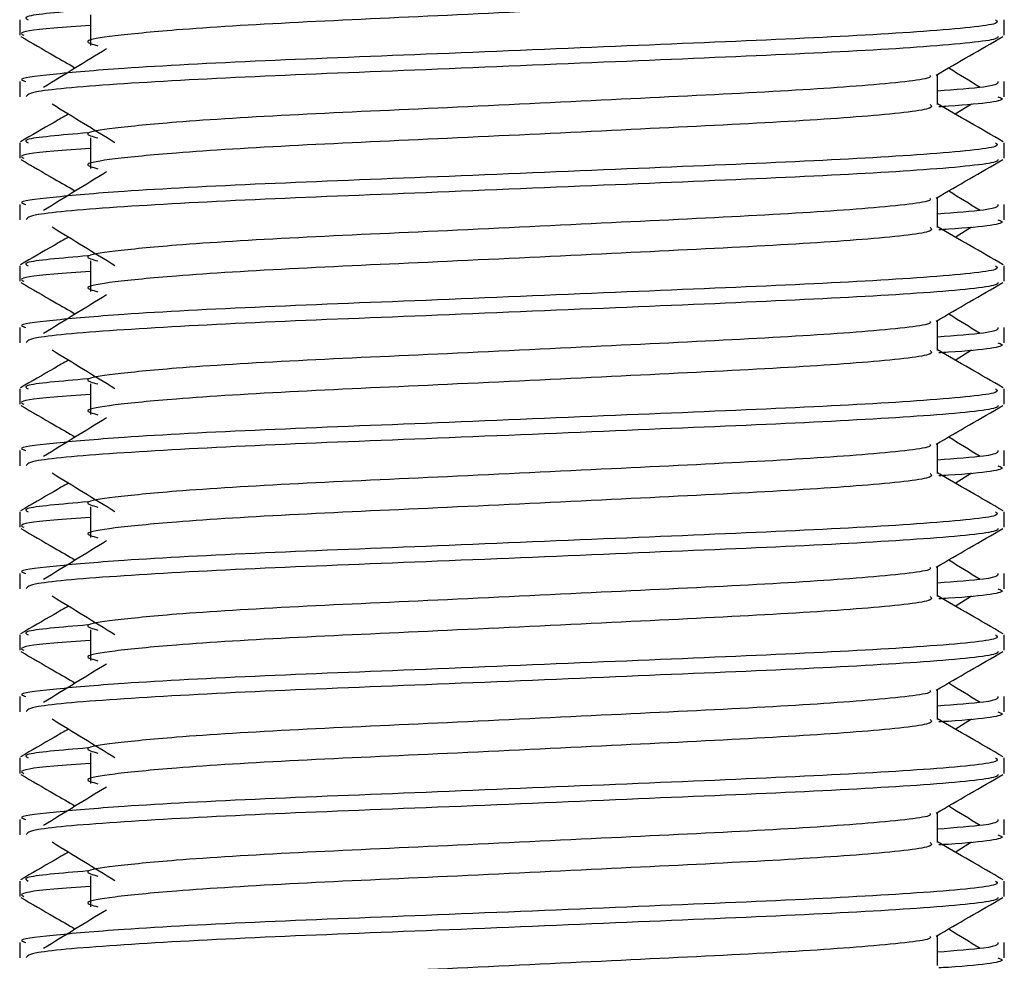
# Model space of a CAD drawing. Header units: millimetres. Extents: x 0 to 420, y 0 to 297.
# Tile 47 of 79: x 290.9 to 292.18, y 186.78 to 188. Entities that reach past the tile are written whole.
import ezdxf

# ---------------------------------------------------------------- set-up
doc = ezdxf.new("R2010")
doc.units = ezdxf.units.MM

msp = doc.modelspace()

# ---------------------------------------------------------------- linework, layer by layer
at = {"color": 7, "linetype": 'Continuous', "lineweight": 25}
for p, q in [((290.89934, 187.99624), (290.89934, 187.97636)), ((290.99113, 188.00283), (290.99113, 187.96297)), ((292.17483, 187.97636), (292.17483, 187.99624)), ((290.89934, 187.91654), (290.89934, 187.89667)), ((292.08853, 187.88681), (292.08853, 187.92568)), ((292.17483, 187.89667), (292.17483, 187.91654)), ((292.11153, 187.87433), (292.13286, 187.88739)), ((290.99113, 187.8434), (290.99113, 187.80354)), ((290.89934, 187.8368), (290.89934, 187.81692)), ((292.17483, 187.81692), (292.17483, 187.8368)), ((292.08853, 187.72737), (292.08853, 187.76624)), ((290.89934, 187.75711), (290.89934, 187.73723)), ((292.17483, 187.73723), (292.17483, 187.75711)), ((292.11153, 187.71489), (292.13286, 187.72796)), ((290.89934, 187.67737), (290.89934, 187.65749)), ((290.99113, 187.68396), (290.99113, 187.6441)), ((292.17483, 187.65749), (292.17483, 187.67737)), ((290.89934, 187.59767), (290.89934, 187.5778)), ((292.08853, 187.56793), (292.08853, 187.6068)), ((292.17483, 187.5778), (292.17483, 187.59767)), ((292.11153, 187.55545), (292.13286, 187.56852)), ((290.99113, 187.52452), (290.99113, 187.48466)), ((290.89934, 187.51793), (290.89934, 187.49805)), ((292.17483, 187.49805), (292.17483, 187.51793)), ((292.08853, 187.4085), (292.08853, 187.44737)), ((290.89934, 187.43823), (290.89934, 187.41836)), ((292.17483, 187.41836), (292.17483, 187.43823)), ((292.11153, 187.39601), (292.13286, 187.40908)), ((290.89934, 187.35849), (290.89934, 187.33861)), ((290.99113, 187.36509), (290.99113, 187.32523)), ((292.17483, 187.33861), (292.17483, 187.35849)), ((290.89934, 187.2788), (290.89934, 187.25892)), ((292.08853, 187.24906), (292.08853, 187.28793)), ((292.17483, 187.25892), (292.17483, 187.2788)), ((292.11153, 187.23658), (292.13286, 187.24965)), ((290.99113, 187.20565), (290.99113, 187.16579)), ((290.89934, 187.19906), (290.89934, 187.17918)), ((292.17483, 187.17918), (292.17483, 187.19906)), ((292.08853, 187.08962), (292.08853, 187.12849)), ((290.89934, 187.11936), (290.89934, 187.09949)), ((292.17483, 187.09949), (292.17483, 187.11936)), ((292.11153, 187.07714), (292.13286, 187.09021)), ((290.89934, 187.03962), (290.89934, 187.01974)), ((290.99113, 187.04621), (290.99113, 187.00635)), ((292.17483, 187.01974), (292.17483, 187.03962)), ((290.89934, 186.95992), (290.89934, 186.94005)), ((292.08853, 186.93019), (292.08853, 186.96906)), ((292.17483, 186.94005), (292.17483, 186.95992)), ((292.11153, 186.9177), (292.13286, 186.93077)), ((290.99113, 186.88677), (290.99113, 186.84692)), ((290.89934, 186.88018), (290.89934, 186.8603)), ((292.17483, 186.8603), (292.17483, 186.88018)), ((292.08853, 186.77075), (292.08853, 186.80962)), ((290.89934, 186.80049), (290.89934, 186.78061)), ((292.17483, 186.78061), (292.17483, 186.80049))]:
    msp.add_line(p, q, dxfattribs=at)
for points, knots in [([(292.079, 188.04612), (292.08074, 188.04458), (292.08598, 188.03994), (292.00836, 188.03104), (291.86281, 188.02173), (291.66718, 188.01246), (291.45426, 188.00193), (291.25273, 187.99311), (291.10377, 187.98406), (291.01794, 187.97541), (290.97786, 187.96904), (290.99347, 187.96475), (291.00042, 187.96284)], [0, 0, 0, 0, 0.059132, 0.1771634, 0.2920638, 0.4068492, 0.5248979, 0.6384095, 0.7547738, 0.8442256, 0.9306466, 1, 1, 1, 1]), ([(290.98759, 188.0093), (290.95307, 188.00637), (290.90004, 188.00185), (290.9077, 187.99769), (290.91037, 187.99624)], [0, 0, 0, 0, 0.6510435, 1, 1, 1, 1]), ([(292.16379, 187.99624), (292.16577, 187.99471), (292.17175, 187.9901), (292.08208, 187.98121), (291.91379, 187.97191), (291.68756, 187.96263), (291.44124, 187.95211), (291.20841, 187.94329), (291.03533, 187.93424), (290.9384, 187.92558), (290.89409, 187.92036), (290.90481, 187.91727), (290.90731, 187.91654)], [0, 0, 0, 0, 0.0610772, 0.1845123, 0.3046768, 0.4247211, 0.5481742, 0.6668878, 0.7885815, 0.8821287, 0.9725098, 1, 1, 1, 1]), ([(290.99113, 187.98924), (290.97417, 187.988), (290.92207, 187.98419), (290.8972, 187.98015), (290.90323, 187.97707), (290.90463, 187.97636)], [0, 0, 0, 0, 0.2705432, 0.831179, 1, 1, 1, 1]), ([(290.90085, 187.97476), (290.91527, 187.96641), (290.93879, 187.9528), (290.96231, 187.93919), (290.9714, 187.93392)], [0, 0, 0, 0, 0.6131696, 1, 1, 1, 1]), ([(292.16721, 187.97465), (292.16672, 187.97366), (292.16468, 187.96954), (292.08229, 187.96128), (291.91375, 187.95198), (291.68751, 187.9427), (291.44148, 187.93218), (291.20755, 187.92336), (291.02347, 187.9135), (290.91253, 187.90409), (290.90906, 187.89886), (290.9076, 187.89667)], [0, 0, 0, 0, 0.0399117, 0.1661575, 0.2890582, 0.4118359, 0.5381002, 0.6595169, 0.7839817, 0.9096926, 1, 1, 1, 1]), ([(292.08681, 187.92468), (292.10122, 187.93303), (292.13005, 187.94972), (292.15889, 187.96641), (292.17331, 187.97476)], [0, 0, 0, 0, 0.4999356, 1, 1, 1, 1]), ([(291.01173, 187.95863), (290.99815, 187.9503), (290.97097, 187.93366), (290.94385, 187.91702), (290.93029, 187.9087)], [0, 0, 0, 0, 0.49999, 1, 1, 1, 1]), ([(292.14388, 187.9087), (292.13032, 187.91702), (292.11663, 187.92543), (292.1029, 187.93383), (292.10276, 187.93392)], [0, 0, 0, 0, 0.9898318, 1, 1, 1, 1]), ([(292.07875, 187.92456), (292.07941, 187.92366), (292.08233, 187.91965), (292.00726, 187.91144), (291.8631, 187.90216), (291.6671, 187.89288), (291.45428, 187.88235), (291.25272, 187.87354), (291.10377, 187.86448), (291.01793, 187.85583), (290.97785, 187.84946), (290.99348, 187.84516), (291.00044, 187.84325)], [0, 0, 0, 0, 0.0351066, 0.1561349, 0.2739528, 0.3916527, 0.5126988, 0.6290926, 0.7484115, 0.8401345, 0.9287498, 1, 1, 1, 1]), ([(292.16686, 187.91654), (292.16722, 187.91416), (292.16782, 187.91014), (292.11156, 187.90576), (292.08853, 187.90396)], [0, 0, 0, 0, 0.5906829, 1, 1, 1, 1]), ([(292.16656, 187.89667), (292.16889, 187.89592), (292.1808, 187.89211), (292.1501, 187.88735), (292.09443, 187.88379), (292.09024, 187.88352)], [0, 0, 0, 0, 0.1837303, 0.9385556, 1, 1, 1, 1]), ([(290.9413, 187.88739), (290.95489, 187.87907), (290.98207, 187.86243), (291.00919, 187.84578), (291.02275, 187.83746)], [0, 0, 0, 0, 0.5000113, 1, 1, 1, 1]), ([(292.079, 187.88669), (292.08074, 187.88514), (292.08598, 187.88051), (292.00836, 187.8716), (291.86281, 187.8623), (291.66718, 187.85302), (291.45426, 187.8425), (291.25273, 187.83368), (291.10377, 187.82462), (291.01794, 187.81597), (290.97786, 187.80961), (290.99347, 187.80531), (291.00042, 187.8034)], [0, 0, 0, 0, 0.059132, 0.1771634, 0.2920638, 0.4068492, 0.5248979, 0.6384095, 0.7547738, 0.8442256, 0.9306466, 1, 1, 1, 1]), ([(292.17363, 187.83839), (292.15921, 187.84674), (292.13084, 187.86315), (292.10248, 187.87956), (292.08853, 187.88764)], [0, 0, 0, 0, 0.5083681, 1, 1, 1, 1]), ([(290.96264, 187.87433), (290.95636, 187.87069), (290.93566, 187.85871), (290.91496, 187.84674), (290.90054, 187.83839)], [0, 0, 0, 0, 0.30333814, 1, 1, 1, 1]), ([(290.98759, 187.84987), (290.95307, 187.84693), (290.90004, 187.84242), (290.9077, 187.83826), (290.91037, 187.8368)], [0, 0, 0, 0, 0.6510435, 1, 1, 1, 1]), ([(292.16379, 187.8368), (292.16577, 187.83528), (292.17175, 187.83066), (292.08208, 187.82178), (291.91379, 187.81247), (291.68756, 187.8032), (291.44124, 187.79267), (291.20841, 187.78385), (291.03533, 187.7748), (290.9384, 187.76614), (290.89409, 187.76092), (290.90481, 187.75783), (290.90731, 187.75711)], [0, 0, 0, 0, 0.0610772, 0.1845123, 0.3046768, 0.4247211, 0.5481742, 0.6668878, 0.7885815, 0.8821287, 0.9725098, 1, 1, 1, 1]), ([(290.99113, 187.82981), (290.97417, 187.82857), (290.92207, 187.82475), (290.8972, 187.82071), (290.90323, 187.81763), (290.90463, 187.81692)], [0, 0, 0, 0, 0.2705432, 0.831179, 1, 1, 1, 1]), ([(290.90085, 187.81532), (290.91527, 187.80697), (290.93879, 187.79336), (290.96231, 187.77975), (290.9714, 187.77448)], [0, 0, 0, 0, 0.6131696, 1, 1, 1, 1]), ([(292.16721, 187.81521), (292.16672, 187.81422), (292.16468, 187.81011), (292.08229, 187.80184), (291.91375, 187.79255), (291.68751, 187.78327), (291.44148, 187.77274), (291.20755, 187.76393), (291.02347, 187.75406), (290.91253, 187.74465), (290.90906, 187.73942), (290.9076, 187.73723)], [0, 0, 0, 0, 0.0399117, 0.1661575, 0.2890582, 0.4118359, 0.5381002, 0.6595169, 0.7839817, 0.9096926, 1, 1, 1, 1]), ([(292.08681, 187.76524), (292.10122, 187.77359), (292.13005, 187.79029), (292.15889, 187.80697), (292.17331, 187.81532)], [0, 0, 0, 0, 0.4999356, 1, 1, 1, 1]), ([(291.01173, 187.79919), (290.99815, 187.79087), (290.97097, 187.77422), (290.94385, 187.75758), (290.93029, 187.74926)], [0, 0, 0, 0, 0.49999, 1, 1, 1, 1]), ([(292.07875, 187.76512), (292.07941, 187.76422), (292.08233, 187.76021), (292.00726, 187.75201), (291.8631, 187.74272), (291.6671, 187.73344), (291.45428, 187.72292), (291.25272, 187.7141), (291.10377, 187.70505), (291.01793, 187.69639), (290.97785, 187.69003), (290.99348, 187.68573), (291.00044, 187.68381)], [0, 0, 0, 0, 0.0351066, 0.1561349, 0.2739528, 0.3916527, 0.5126988, 0.6290926, 0.7484115, 0.8401345, 0.9287498, 1, 1, 1, 1]), ([(292.14388, 187.74926), (292.13032, 187.75758), (292.11663, 187.76599), (292.1029, 187.7744), (292.10276, 187.77448)], [0, 0, 0, 0, 0.9898318, 1, 1, 1, 1]), ([(292.16686, 187.75711), (292.16722, 187.75473), (292.16782, 187.7507), (292.11156, 187.74632), (292.08853, 187.74453)], [0, 0, 0, 0, 0.5906829, 1, 1, 1, 1]), ([(290.9413, 187.72796), (290.95489, 187.71963), (290.98207, 187.70299), (291.00919, 187.68634), (291.02275, 187.67802)], [0, 0, 0, 0, 0.5000113, 1, 1, 1, 1]), ([(292.079, 187.72725), (292.08074, 187.7257), (292.08598, 187.72107), (292.00836, 187.71216), (291.86281, 187.70286), (291.66718, 187.69358), (291.45426, 187.68306), (291.25273, 187.67424), (291.10377, 187.66519), (291.01794, 187.65653), (290.97786, 187.65017), (290.99347, 187.64588), (291.00042, 187.64396)], [0, 0, 0, 0, 0.05913196, 0.17716337, 0.29206379, 0.4068492, 0.5248979, 0.63840949, 0.75477382, 0.84422556, 0.93064656, 1, 1, 1, 1]), ([(292.17363, 187.67896), (292.15921, 187.6873), (292.13084, 187.70371), (292.10248, 187.72013), (292.08853, 187.7282)], [0, 0, 0, 0, 0.50836813, 1, 1, 1, 1]), ([(292.16656, 187.73723), (292.16889, 187.73649), (292.1808, 187.73267), (292.1501, 187.72791), (292.09443, 187.72435), (292.09024, 187.72408)], [0, 0, 0, 0, 0.1837303, 0.9385556, 1, 1, 1, 1]), ([(290.96264, 187.71489), (290.95636, 187.71125), (290.93566, 187.69927), (290.91496, 187.6873), (290.90054, 187.67896)], [0, 0, 0, 0, 0.3033381, 1, 1, 1, 1]), ([(290.98759, 187.69043), (290.95307, 187.68749), (290.90004, 187.68298), (290.9077, 187.67882), (290.91037, 187.67737)], [0, 0, 0, 0, 0.6510435, 1, 1, 1, 1]), ([(292.16379, 187.67737), (292.16577, 187.67584), (292.17175, 187.67122), (292.08208, 187.66234), (291.91379, 187.65304), (291.68756, 187.64376), (291.44124, 187.63323), (291.20841, 187.62441), (291.03533, 187.61537), (290.9384, 187.6067), (290.89409, 187.60149), (290.90481, 187.59839), (290.90731, 187.59767)], [0, 0, 0, 0, 0.0610772, 0.1845123, 0.3046768, 0.4247211, 0.5481742, 0.6668878, 0.7885815, 0.8821287, 0.9725098, 1, 1, 1, 1]), ([(290.99113, 187.67037), (290.97417, 187.66913), (290.92207, 187.66532), (290.8972, 187.66127), (290.90323, 187.6582), (290.90463, 187.65749)], [0, 0, 0, 0, 0.2705432, 0.831179, 1, 1, 1, 1]), ([(290.90085, 187.65588), (290.91527, 187.64754), (290.93879, 187.63393), (290.96231, 187.62031), (290.9714, 187.61504)], [0, 0, 0, 0, 0.6131696, 1, 1, 1, 1]), ([(292.16721, 187.65577), (292.16672, 187.65478), (292.16468, 187.65067), (292.08229, 187.6424), (291.91375, 187.63311), (291.68751, 187.62383), (291.44148, 187.6133), (291.20755, 187.60449), (291.02347, 187.59462), (290.91253, 187.58521), (290.90906, 187.57998), (290.9076, 187.5778)], [0, 0, 0, 0, 0.0399117, 0.1661575, 0.2890582, 0.4118359, 0.5381002, 0.6595169, 0.7839817, 0.9096926, 1, 1, 1, 1]), ([(292.08681, 187.60581), (292.10122, 187.61415), (292.13005, 187.63085), (292.15889, 187.64754), (292.17331, 187.65588)], [0, 0, 0, 0, 0.4999356, 1, 1, 1, 1]), ([(291.01173, 187.63975), (290.99815, 187.63143), (290.97097, 187.61479), (290.94385, 187.59815), (290.93029, 187.58982)], [0, 0, 0, 0, 0.49999, 1, 1, 1, 1]), ([(292.14388, 187.58982), (292.13032, 187.59815), (292.11663, 187.60655), (292.1029, 187.61496), (292.10276, 187.61504)], [0, 0, 0, 0, 0.9898318, 1, 1, 1, 1]), ([(292.07875, 187.60568), (292.07941, 187.60478), (292.08233, 187.60078), (292.00726, 187.59257), (291.8631, 187.58329), (291.6671, 187.574), (291.45428, 187.56348), (291.25272, 187.55466), (291.10377, 187.54561), (291.01793, 187.53696), (290.97785, 187.53059), (290.99348, 187.52629), (291.00044, 187.52437)], [0, 0, 0, 0, 0.0351066, 0.1561349, 0.2739528, 0.3916527, 0.5126988, 0.6290926, 0.7484115, 0.8401345, 0.9287498, 1, 1, 1, 1]), ([(292.16686, 187.59767), (292.16722, 187.59529), (292.16782, 187.59126), (292.11156, 187.58688), (292.08853, 187.58509)], [0, 0, 0, 0, 0.5906829, 1, 1, 1, 1]), ([(292.16656, 187.5778), (292.16889, 187.57705), (292.1808, 187.57324), (292.1501, 187.56848), (292.09443, 187.56491), (292.09024, 187.56464)], [0, 0, 0, 0, 0.1837303, 0.9385556, 1, 1, 1, 1]), ([(290.9413, 187.56852), (290.95489, 187.5602), (290.98207, 187.54355), (291.00919, 187.52691), (291.02275, 187.51859)], [0, 0, 0, 0, 0.5000113, 1, 1, 1, 1]), ([(292.079, 187.56781), (292.08074, 187.56627), (292.08598, 187.56163), (292.00836, 187.55273), (291.86281, 187.54342), (291.66718, 187.53415), (291.45426, 187.52362), (291.25273, 187.5148), (291.10377, 187.50575), (291.01794, 187.4971), (290.97786, 187.49073), (290.99347, 187.48644), (291.00042, 187.48453)], [0, 0, 0, 0, 0.05913196, 0.17716337, 0.29206379, 0.4068492, 0.5248979, 0.63840949, 0.75477382, 0.84422556, 0.93064656, 1, 1, 1, 1]), ([(292.17363, 187.51952), (292.15921, 187.52786), (292.13084, 187.54427), (292.10248, 187.56069), (292.08853, 187.56876)], [0, 0, 0, 0, 0.50836813, 1, 1, 1, 1]), ([(290.96264, 187.55545), (290.95636, 187.55182), (290.93566, 187.53984), (290.91496, 187.52786), (290.90054, 187.51952)], [0, 0, 0, 0, 0.3033381, 1, 1, 1, 1]), ([(290.98759, 187.53099), (290.95307, 187.52806), (290.90004, 187.52354), (290.9077, 187.51938), (290.91037, 187.51793)], [0, 0, 0, 0, 0.6510435, 1, 1, 1, 1]), ([(292.16379, 187.51793), (292.16577, 187.5164), (292.17175, 187.51179), (292.08208, 187.5029), (291.91379, 187.4936), (291.68756, 187.48432), (291.44124, 187.4738), (291.20841, 187.46498), (291.03533, 187.45593), (290.9384, 187.44726), (290.89409, 187.44205), (290.90481, 187.43895), (290.90731, 187.43823)], [0, 0, 0, 0, 0.0610772, 0.1845123, 0.3046768, 0.4247211, 0.5481742, 0.6668878, 0.7885815, 0.8821287, 0.9725098, 1, 1, 1, 1]), ([(290.99113, 187.51093), (290.97417, 187.50969), (290.92207, 187.50588), (290.8972, 187.50184), (290.90323, 187.49876), (290.90463, 187.49805)], [0, 0, 0, 0, 0.2705432, 0.831179, 1, 1, 1, 1]), ([(290.90085, 187.49645), (290.91527, 187.4881), (290.93879, 187.47449), (290.96231, 187.46087), (290.9714, 187.45561)], [0, 0, 0, 0, 0.6131696, 1, 1, 1, 1]), ([(292.16721, 187.49634), (292.16672, 187.49535), (292.16468, 187.49123), (292.08229, 187.48297), (291.91375, 187.47367), (291.68751, 187.46439), (291.44148, 187.45387), (291.20755, 187.44505), (291.02347, 187.43518), (290.91253, 187.42578), (290.90906, 187.42055), (290.9076, 187.41836)], [0, 0, 0, 0, 0.0399117, 0.1661575, 0.2890582, 0.4118359, 0.5381002, 0.6595169, 0.7839817, 0.9096926, 1, 1, 1, 1]), ([(292.08681, 187.44637), (292.10122, 187.45472), (292.13005, 187.47141), (292.15889, 187.4881), (292.17331, 187.49645)], [0, 0, 0, 0, 0.4999356, 1, 1, 1, 1]), ([(291.01173, 187.48031), (290.99815, 187.47199), (290.97097, 187.45535), (290.94385, 187.43871), (290.93029, 187.43039)], [0, 0, 0, 0, 0.49998997, 1, 1, 1, 1]), ([(292.07875, 187.44625), (292.07941, 187.44534), (292.08233, 187.44134), (292.00726, 187.43313), (291.8631, 187.42385), (291.6671, 187.41457), (291.45428, 187.40404), (291.25272, 187.39522), (291.10377, 187.38617), (291.01793, 187.37752), (290.97785, 187.37115), (290.99348, 187.36685), (291.00044, 187.36494)], [0, 0, 0, 0, 0.0351066, 0.1561349, 0.2739528, 0.3916527, 0.5126988, 0.6290926, 0.7484115, 0.8401345, 0.9287498, 1, 1, 1, 1]), ([(292.14388, 187.43039), (292.13032, 187.43871), (292.11663, 187.44711), (292.1029, 187.45552), (292.10276, 187.45561)], [0, 0, 0, 0, 0.9898318, 1, 1, 1, 1]), ([(292.16686, 187.43823), (292.16722, 187.43585), (292.16782, 187.43183), (292.11156, 187.42745), (292.08853, 187.42565)], [0, 0, 0, 0, 0.5906829, 1, 1, 1, 1]), ([(290.9413, 187.40908), (290.95489, 187.40076), (290.98207, 187.38412), (291.00919, 187.36747), (291.02275, 187.35915)], [0, 0, 0, 0, 0.5000113, 1, 1, 1, 1]), ([(292.079, 187.40838), (292.08074, 187.40683), (292.08598, 187.4022), (292.00836, 187.39329), (291.86281, 187.38399), (291.66718, 187.37471), (291.45426, 187.36418), (291.25273, 187.35537), (291.10377, 187.34631), (291.01794, 187.33766), (290.97786, 187.3313), (290.99347, 187.327), (291.00042, 187.32509)], [0, 0, 0, 0, 0.059132, 0.1771634, 0.2920638, 0.4068492, 0.5248979, 0.6384095, 0.7547738, 0.8442256, 0.9306466, 1, 1, 1, 1]), ([(292.17363, 187.36008), (292.15921, 187.36843), (292.13084, 187.38484), (292.10248, 187.40125), (292.08853, 187.40933)], [0, 0, 0, 0, 0.5083681, 1, 1, 1, 1]), ([(292.16656, 187.41836), (292.16889, 187.41761), (292.1808, 187.4138), (292.1501, 187.40904), (292.09443, 187.40547), (292.09024, 187.40521)], [0, 0, 0, 0, 0.1837303, 0.9385556, 1, 1, 1, 1]), ([(290.96264, 187.39601), (290.95636, 187.39238), (290.93566, 187.3804), (290.91496, 187.36843), (290.90054, 187.36008)], [0, 0, 0, 0, 0.3033381, 1, 1, 1, 1]), ([(290.98759, 187.37156), (290.95307, 187.36862), (290.90004, 187.36411), (290.9077, 187.35994), (290.91037, 187.35849)], [0, 0, 0, 0, 0.6510435, 1, 1, 1, 1]), ([(292.16379, 187.35849), (292.16577, 187.35697), (292.17175, 187.35235), (292.08208, 187.34347), (291.91379, 187.33416), (291.68756, 187.32489), (291.44124, 187.31436), (291.20841, 187.30554), (291.03533, 187.29649), (290.9384, 187.28783), (290.89409, 187.28261), (290.90481, 187.27952), (290.90731, 187.2788)], [0, 0, 0, 0, 0.0610772, 0.1845123, 0.3046768, 0.4247211, 0.5481742, 0.6668878, 0.7885815, 0.8821287, 0.9725098, 1, 1, 1, 1]), ([(290.99113, 187.3515), (290.97417, 187.35026), (290.92207, 187.34644), (290.8972, 187.3424), (290.90323, 187.33932), (290.90463, 187.33861)], [0, 0, 0, 0, 0.2705432, 0.831179, 1, 1, 1, 1]), ([(290.90085, 187.33701), (290.91527, 187.32866), (290.93879, 187.31505), (290.96231, 187.30144), (290.9714, 187.29617)], [0, 0, 0, 0, 0.6131696, 1, 1, 1, 1]), ([(292.16721, 187.3369), (292.16672, 187.33591), (292.16468, 187.33179), (292.08229, 187.32353), (291.91375, 187.31423), (291.68751, 187.30496), (291.44148, 187.29443), (291.20755, 187.28562), (291.02347, 187.27575), (290.91253, 187.26634), (290.90906, 187.26111), (290.9076, 187.25892)], [0, 0, 0, 0, 0.03991172, 0.16615754, 0.28905819, 0.41183595, 0.53810024, 0.65951695, 0.7839817, 0.90969264, 1, 1, 1, 1]), ([(292.08681, 187.28693), (292.10122, 187.29528), (292.13005, 187.31197), (292.15889, 187.32866), (292.17331, 187.33701)], [0, 0, 0, 0, 0.4999356, 1, 1, 1, 1]), ([(291.01173, 187.32088), (290.99815, 187.31256), (290.97097, 187.29591), (290.94385, 187.27927), (290.93029, 187.27095)], [0, 0, 0, 0, 0.49999, 1, 1, 1, 1]), ([(292.14388, 187.27095), (292.13032, 187.27927), (292.11663, 187.28768), (292.1029, 187.29609), (292.10276, 187.29617)], [0, 0, 0, 0, 0.9898318, 1, 1, 1, 1]), ([(292.07875, 187.28681), (292.07941, 187.28591), (292.08233, 187.2819), (292.00726, 187.2737), (291.8631, 187.26441), (291.6671, 187.25513), (291.45428, 187.24461), (291.25272, 187.23579), (291.10377, 187.22674), (291.01793, 187.21808), (290.97785, 187.21171), (290.99348, 187.20742), (291.00044, 187.2055)], [0, 0, 0, 0, 0.0351066, 0.1561349, 0.2739528, 0.3916527, 0.5126988, 0.6290926, 0.7484115, 0.8401345, 0.9287498, 1, 1, 1, 1]), ([(292.16686, 187.2788), (292.16722, 187.27642), (292.16782, 187.27239), (292.11156, 187.26801), (292.08853, 187.26621)], [0, 0, 0, 0, 0.5906829, 1, 1, 1, 1]), ([(292.16656, 187.25892), (292.16889, 187.25818), (292.1808, 187.25436), (292.1501, 187.2496), (292.09443, 187.24604), (292.09024, 187.24577)], [0, 0, 0, 0, 0.1837303, 0.9385556, 1, 1, 1, 1]), ([(290.9413, 187.24965), (290.95489, 187.24132), (290.98207, 187.22468), (291.00919, 187.20803), (291.02275, 187.19971)], [0, 0, 0, 0, 0.5000113, 1, 1, 1, 1]), ([(292.079, 187.24894), (292.08074, 187.24739), (292.08598, 187.24276), (292.00836, 187.23385), (291.86281, 187.22455), (291.66718, 187.21527), (291.45426, 187.20475), (291.25273, 187.19593), (291.10377, 187.18688), (291.01794, 187.17822), (290.97786, 187.17186), (290.99347, 187.16756), (291.00042, 187.16565)], [0, 0, 0, 0, 0.05913196, 0.17716337, 0.29206379, 0.4068492, 0.5248979, 0.63840949, 0.75477382, 0.84422556, 0.93064656, 1, 1, 1, 1]), ([(292.17363, 187.20065), (292.15921, 187.20899), (292.13084, 187.2254), (292.10248, 187.24182), (292.08853, 187.24989)], [0, 0, 0, 0, 0.50836813, 1, 1, 1, 1]), ([(290.96264, 187.23658), (290.95636, 187.23294), (290.93566, 187.22096), (290.91496, 187.20899), (290.90054, 187.20065)], [0, 0, 0, 0, 0.3033381, 1, 1, 1, 1]), ([(290.98759, 187.21212), (290.95307, 187.20918), (290.90004, 187.20467), (290.9077, 187.20051), (290.91037, 187.19906)], [0, 0, 0, 0, 0.6510435, 1, 1, 1, 1]), ([(292.16379, 187.19906), (292.16577, 187.19753), (292.17175, 187.19291), (292.08208, 187.18403), (291.91379, 187.17473), (291.68756, 187.16545), (291.44124, 187.15492), (291.20841, 187.1461), (291.03533, 187.13706), (290.9384, 187.12839), (290.89409, 187.12318), (290.90481, 187.12008), (290.90731, 187.11936)], [0, 0, 0, 0, 0.0610772, 0.1845123, 0.3046768, 0.4247211, 0.5481742, 0.6668878, 0.7885815, 0.8821287, 0.9725098, 1, 1, 1, 1]), ([(290.99113, 187.19206), (290.97417, 187.19082), (290.92207, 187.18701), (290.8972, 187.18296), (290.90323, 187.17989), (290.90463, 187.17918)], [0, 0, 0, 0, 0.2705432, 0.831179, 1, 1, 1, 1]), ([(290.90085, 187.17757), (290.91527, 187.16923), (290.93879, 187.15562), (290.96231, 187.142), (290.9714, 187.13673)], [0, 0, 0, 0, 0.6131696, 1, 1, 1, 1]), ([(292.16721, 187.17746), (292.16672, 187.17647), (292.16468, 187.17236), (292.08229, 187.16409), (291.91375, 187.1548), (291.68751, 187.14552), (291.44148, 187.13499), (291.20755, 187.12618), (291.02347, 187.11631), (290.91253, 187.1069), (290.90906, 187.10167), (290.9076, 187.09949)], [0, 0, 0, 0, 0.0399117, 0.1661575, 0.2890582, 0.4118359, 0.5381002, 0.6595169, 0.7839817, 0.9096926, 1, 1, 1, 1]), ([(292.08681, 187.1275), (292.10122, 187.13584), (292.13005, 187.15254), (292.15889, 187.16923), (292.17331, 187.17757)], [0, 0, 0, 0, 0.4999356, 1, 1, 1, 1]), ([(291.01173, 187.16144), (290.99815, 187.15312), (290.97097, 187.13648), (290.94385, 187.11983), (290.93029, 187.11151)], [0, 0, 0, 0, 0.49999, 1, 1, 1, 1]), ([(292.07875, 187.12737), (292.07941, 187.12647), (292.08233, 187.12247), (292.00726, 187.11426), (291.8631, 187.10498), (291.6671, 187.09569), (291.45428, 187.08517), (291.25272, 187.07635), (291.10377, 187.0673), (291.01793, 187.05865), (290.97785, 187.05228), (290.99348, 187.04798), (291.00044, 187.04606)], [0, 0, 0, 0, 0.03510659, 0.15613494, 0.2739528, 0.39165273, 0.5126988, 0.62909257, 0.74841151, 0.84013452, 0.92874983, 1, 1, 1, 1]), ([(292.14388, 187.11151), (292.13032, 187.11983), (292.11663, 187.12824), (292.1029, 187.13665), (292.10276, 187.13673)], [0, 0, 0, 0, 0.9898318, 1, 1, 1, 1]), ([(292.16686, 187.11936), (292.16722, 187.11698), (292.16782, 187.11295), (292.11156, 187.10857), (292.08853, 187.10678)], [0, 0, 0, 0, 0.5906829, 1, 1, 1, 1]), ([(290.9413, 187.09021), (290.95489, 187.08189), (290.98207, 187.06524), (291.00919, 187.0486), (291.02275, 187.04027)], [0, 0, 0, 0, 0.5000113, 1, 1, 1, 1]), ([(292.079, 187.0895), (292.08074, 187.08795), (292.08598, 187.08332), (292.00836, 187.07442), (291.86281, 187.06511), (291.66718, 187.05584), (291.45426, 187.04531), (291.25273, 187.03649), (291.10377, 187.02744), (291.01794, 187.01879), (290.97786, 187.01242), (290.99347, 187.00813), (291.00042, 187.00622)], [0, 0, 0, 0, 0.059132, 0.1771634, 0.2920638, 0.4068492, 0.5248979, 0.6384095, 0.7547738, 0.8442256, 0.9306466, 1, 1, 1, 1]), ([(292.17363, 187.04121), (292.15921, 187.04955), (292.13084, 187.06596), (292.10248, 187.08238), (292.08853, 187.09045)], [0, 0, 0, 0, 0.5083681, 1, 1, 1, 1]), ([(292.16656, 187.09949), (292.16889, 187.09874), (292.1808, 187.09493), (292.1501, 187.09017), (292.09443, 187.0866), (292.09024, 187.08633)], [0, 0, 0, 0, 0.1837303, 0.9385556, 1, 1, 1, 1]), ([(290.96264, 187.07714), (290.95636, 187.07351), (290.93566, 187.06153), (290.91496, 187.04955), (290.90054, 187.04121)], [0, 0, 0, 0, 0.3033381, 1, 1, 1, 1]), ([(290.98759, 187.05268), (290.95307, 187.04974), (290.90004, 187.04523), (290.9077, 187.04107), (290.91037, 187.03962)], [0, 0, 0, 0, 0.6510435, 1, 1, 1, 1]), ([(292.16379, 187.03962), (292.16577, 187.03809), (292.17175, 187.03348), (292.08208, 187.02459), (291.91379, 187.01529), (291.68756, 187.00601), (291.44124, 186.99549), (291.20841, 186.98667), (291.03533, 186.97762), (290.9384, 186.96895), (290.89409, 186.96374), (290.90481, 186.96064), (290.90731, 186.95992)], [0, 0, 0, 0, 0.0610772, 0.18451233, 0.30467677, 0.42472105, 0.54817425, 0.66688778, 0.78858149, 0.88212869, 0.97250981, 1, 1, 1, 1]), ([(290.99113, 187.03262), (290.97417, 187.03138), (290.92207, 187.02757), (290.8972, 187.02352), (290.90323, 187.02045), (290.90463, 187.01974)], [0, 0, 0, 0, 0.2705432, 0.831179, 1, 1, 1, 1]), ([(290.90085, 187.01813), (290.91527, 187.00979), (290.93879, 186.99618), (290.96231, 186.98256), (290.9714, 186.9773)], [0, 0, 0, 0, 0.6131696, 1, 1, 1, 1]), ([(292.16721, 187.01803), (292.16672, 187.01704), (292.16468, 187.01292), (292.08229, 187.00466), (291.91375, 186.99536), (291.68751, 186.98608), (291.44148, 186.97556), (291.20755, 186.96674), (291.02347, 186.95687), (290.91253, 186.94747), (290.90906, 186.94224), (290.9076, 186.94005)], [0, 0, 0, 0, 0.03991172, 0.16615754, 0.28905819, 0.41183595, 0.53810024, 0.65951695, 0.7839817, 0.90969264, 1, 1, 1, 1]), ([(292.08681, 186.96806), (292.10122, 186.9764), (292.13005, 186.9931), (292.15889, 187.00979), (292.17331, 187.01813)], [0, 0, 0, 0, 0.4999356, 1, 1, 1, 1]), ([(291.01173, 187.002), (290.99815, 186.99368), (290.97097, 186.97704), (290.94385, 186.9604), (290.93029, 186.95208)], [0, 0, 0, 0, 0.49999, 1, 1, 1, 1]), ([(292.14388, 186.95208), (292.13032, 186.9604), (292.11663, 186.9688), (292.1029, 186.97721), (292.10276, 186.9773)], [0, 0, 0, 0, 0.9898318, 1, 1, 1, 1]), ([(292.07875, 186.96793), (292.07941, 186.96703), (292.08233, 186.96303), (292.00726, 186.95482), (291.8631, 186.94554), (291.6671, 186.93626), (291.45428, 186.92573), (291.25272, 186.91691), (291.10377, 186.90786), (291.01793, 186.89921), (290.97785, 186.89284), (290.99348, 186.88854), (291.00044, 186.88663)], [0, 0, 0, 0, 0.03510659, 0.15613494, 0.2739528, 0.39165273, 0.5126988, 0.62909257, 0.74841151, 0.84013452, 0.92874983, 1, 1, 1, 1]), ([(292.16686, 186.95992), (292.16722, 186.95754), (292.16782, 186.95352), (292.11156, 186.94913), (292.08853, 186.94734)], [0, 0, 0, 0, 0.5906829, 1, 1, 1, 1]), ([(292.16656, 186.94005), (292.16889, 186.9393), (292.1808, 186.93549), (292.1501, 186.93073), (292.09443, 186.92716), (292.09024, 186.9269)], [0, 0, 0, 0, 0.1837303, 0.9385556, 1, 1, 1, 1]), ([(290.9413, 186.93077), (290.95489, 186.92245), (290.98207, 186.90581), (291.00919, 186.88916), (291.02275, 186.88084)], [0, 0, 0, 0, 0.5000113, 1, 1, 1, 1]), ([(292.079, 186.93006), (292.08074, 186.92852), (292.08598, 186.92388), (292.00836, 186.91498), (291.86281, 186.90568), (291.66718, 186.8964), (291.45426, 186.88587), (291.25273, 186.87705), (291.10377, 186.868), (291.01794, 186.85935), (290.97786, 186.85298), (290.99347, 186.84869), (291.00042, 186.84678)], [0, 0, 0, 0, 0.059132, 0.1771634, 0.2920638, 0.4068492, 0.5248979, 0.6384095, 0.7547738, 0.8442256, 0.9306466, 1, 1, 1, 1]), ([(292.17363, 186.88177), (292.15921, 186.89011), (292.13084, 186.90653), (292.10248, 186.92294), (292.08853, 186.93101)], [0, 0, 0, 0, 0.5083681, 1, 1, 1, 1]), ([(290.96264, 186.9177), (290.95636, 186.91407), (290.93566, 186.90209), (290.91496, 186.89011), (290.90054, 186.88177)], [0, 0, 0, 0, 0.3033381, 1, 1, 1, 1]), ([(290.98759, 186.89325), (290.95307, 186.89031), (290.90004, 186.88579), (290.9077, 186.88163), (290.91037, 186.88018)], [0, 0, 0, 0, 0.6510435, 1, 1, 1, 1]), ([(292.16379, 186.88018), (292.16577, 186.87865), (292.17175, 186.87404), (292.08208, 186.86515), (291.91379, 186.85585), (291.68756, 186.84657), (291.44124, 186.83605), (291.20841, 186.82723), (291.03533, 186.81818), (290.9384, 186.80952), (290.89409, 186.8043), (290.90481, 186.80121), (290.90731, 186.80049)], [0, 0, 0, 0, 0.0610772, 0.1845123, 0.3046768, 0.4247211, 0.5481742, 0.6668878, 0.7885815, 0.8821287, 0.9725098, 1, 1, 1, 1]), ([(290.99113, 186.87319), (290.97417, 186.87194), (290.92207, 186.86813), (290.8972, 186.86409), (290.90323, 186.86101), (290.90463, 186.8603)], [0, 0, 0, 0, 0.2705432, 0.831179, 1, 1, 1, 1]), ([(290.90085, 186.8587), (290.91527, 186.85035), (290.93879, 186.83674), (290.96231, 186.82313), (290.9714, 186.81786)], [0, 0, 0, 0, 0.6131696, 1, 1, 1, 1]), ([(292.16721, 186.85859), (292.16672, 186.8576), (292.16468, 186.85348), (292.08229, 186.84522), (291.91375, 186.83592), (291.68751, 186.82664), (291.44148, 186.81612), (291.20755, 186.80731), (291.02347, 186.79744), (290.91253, 186.78803), (290.90906, 186.7828), (290.9076, 186.78061)], [0, 0, 0, 0, 0.03991172, 0.16615754, 0.28905819, 0.41183595, 0.53810024, 0.65951695, 0.7839817, 0.90969264, 1, 1, 1, 1]), ([(292.08681, 186.80862), (292.10122, 186.81697), (292.13005, 186.83366), (292.15889, 186.85035), (292.17331, 186.8587)], [0, 0, 0, 0, 0.4999356, 1, 1, 1, 1]), ([(291.01173, 186.84257), (290.99815, 186.83425), (290.97097, 186.8176), (290.94385, 186.80096), (290.93029, 186.79264)], [0, 0, 0, 0, 0.49999, 1, 1, 1, 1]), ([(292.07875, 186.8085), (292.07941, 186.8076), (292.08233, 186.80359), (292.00726, 186.79539), (291.8631, 186.7861), (291.6671, 186.77682), (291.45428, 186.7663), (291.25272, 186.75748), (291.10377, 186.74843), (291.01793, 186.73977), (290.97785, 186.7334), (290.99348, 186.72911), (291.00044, 186.72719)], [0, 0, 0, 0, 0.03510659, 0.15613494, 0.2739528, 0.39165273, 0.5126988, 0.62909257, 0.74841151, 0.84013452, 0.92874983, 1, 1, 1, 1]), ([(292.14388, 186.79264), (292.13032, 186.80096), (292.11663, 186.80937), (292.1029, 186.81777), (292.10276, 186.81786)], [0, 0, 0, 0, 0.9898318, 1, 1, 1, 1]), ([(292.16686, 186.80049), (292.16722, 186.79811), (292.16782, 186.79408), (292.11156, 186.7897), (292.08853, 186.7879)], [0, 0, 0, 0, 0.5906829, 1, 1, 1, 1]), ([(292.16656, 186.78061), (292.16889, 186.77987), (292.1808, 186.77605), (292.1501, 186.77129), (292.09443, 186.76773), (292.09024, 186.76746)], [0, 0, 0, 0, 0.1837303, 0.9385556, 1, 1, 1, 1])]:
    msp.add_open_spline(points, degree=3, knots=knots, dxfattribs=at)

doc.saveas('drawing.dxf')
